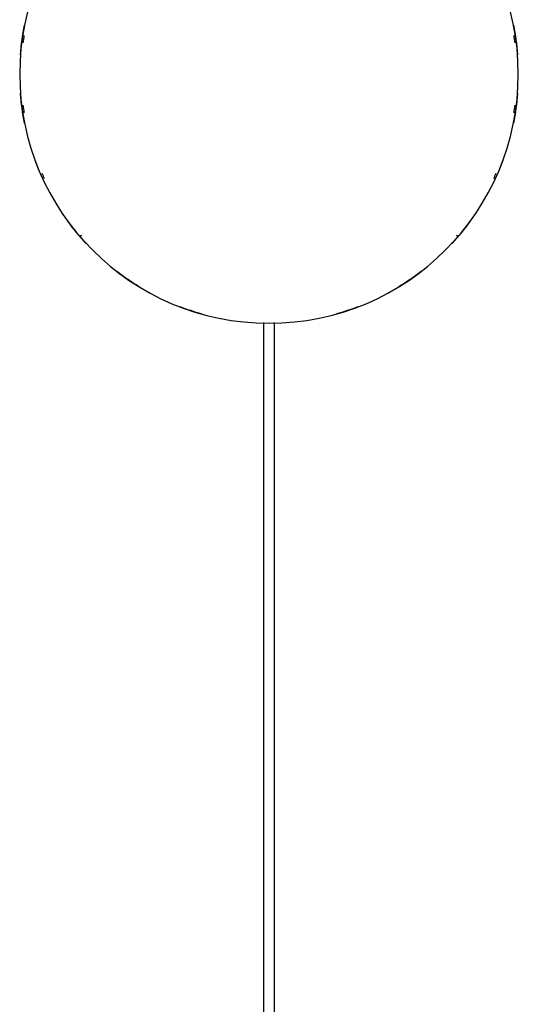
# Model space of a CAD drawing. Header units: millimetres. Extents: x -4228 to 3708, y -1329 to 7565.
# Tile 11 of 38: x 2421 to 2694, y 1099 to 1639. Entities that reach past the tile are written whole.
import ezdxf

# ---------------------------------------------------------------- set-up
doc = ezdxf.new("R2010")
doc.units = ezdxf.units.MM
doc.layers.add('E-LITE-EQPM', color=7, linetype='Continuous', lineweight=20)

# ---------------------------------------------------------------- blocks, each defined once
blk = doc.blocks.new('64314-3L   _Suspended_tensor - 64314-44-3L SAMBA Black_ribbon beige pendant lamp ø450-3L-720195-Planta_PDF Copy 1')
at = {"layer": 'E-LITE-EQPM', "color": 253, "lineweight": 25, "true_color": 0xaaaaaa}
for p, q in [((-3, 136.3), (-3, 785.84)), ((3, 785.84), (3, 136.3))]:
    blk.add_line(p, q, dxfattribs=at)
for radius, start, end in [(136.69, 105.7068, 110.9147), (136.69, 69.0853, 74.2932), (136.69, 121.4225, 127.6461), (136.69, 52.3539, 58.5775), (136.69, 137.1493, 143.7795), (136.69, 36.2205, 42.8507), (135.83, 139.0909, 139.4124), (135.83, 40.5876, 40.9091), (136.69, 152.8907, 159.713), (136.69, 20.287, 27.1093), (135.83, 154.9372, 156.3138), (135.83, 23.6862, 25.0628), (136.69, 168.6525, 175.5552), (136.69, 4.4448, 11.3475), (135.83, 171.0107, 172.7714), (135.83, 7.2286, 8.9893), (136.69, 184.4448, 191.3475), (136.69, 348.6525, 355.5552), (135.83, 187.2286, 188.9893), (135.83, 351.0107, 352.7714)]:
    blk.add_arc((0, 0), radius, start, end, dxfattribs=at)

msp = doc.modelspace()

# ---------------------------------------------------------------- linework, layer by layer
at = {"layer": 'E-LITE-EQPM', "color": 253, "lineweight": 25, "true_color": 0xaaaaaa}
for start, end in [(90, 270), (270, 90)]:
    msp.add_arc((2557.46, 1609.41), 136.69, start, end, dxfattribs=at)

# ---------------------------------------------------------------- block references
at = {"layer": 'E-LITE-EQPM', "color": 253, "lineweight": 25, "true_color": 0xaaaaaa, "extrusion": (0, 0, -1), "rotation": 179.9999950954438}
msp.add_blockref('64314-3L   _Suspended_tensor - 64314-44-3L SAMBA Black_ribbon beige pendant lamp ø450-3L-720195-Planta_PDF Copy 1', (-2557.46, 1609.41), dxfattribs=at)

doc.saveas('drawing.dxf')
